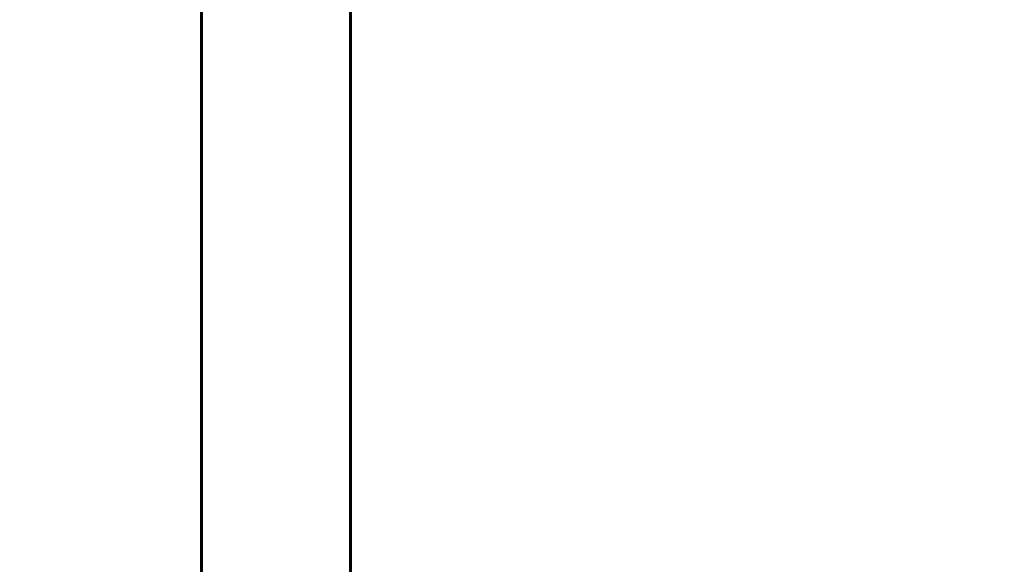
# Model space of a CAD drawing. Header units: millimetres. Extents: x 0 to 297, y 0 to 420.
# Tile 37 of 93: x 171.35 to 187.2, y 196.56 to 205.32. Entities that reach past the tile are written whole.
import ezdxf

# ---------------------------------------------------------------- set-up
doc = ezdxf.new("R2010")
doc.units = ezdxf.units.MM
doc.linetypes.add('K5LT_BASIC', pattern=[0])
doc.linetypes.add('K5LT_THIN', pattern=[0])
doc.layers.add('Системный слой', color=7, linetype='Continuous')
doc.styles.add('KDIMTEXTSTYLE', font='GOST_AU.SHX', dxfattribs={"width": 0.96, "oblique": 15, "height": 5})
doc.dimstyles.new('KDIMSTYLE (0.20)', dxfattribs={"dimtxt": 5, "dimasz": 1, "dimexe": 2, "dimexo": 0, "dimgap": 1, "dimtad": 1, "dimlfac": 5, "dimtxsty": 'KDIMTEXTSTYLE', "dimsah": 1, "dimcen": 0, "dimdle": 1, "dimadec": 0, "dimazin": 0, "dimtfac": 0.667, "dimtmove": 0, "dimatfit": 3, "dimfxl": 1, "dimtvp": 1, "dimtolj": 1, "dimtzin": 0, "dimarcsym": 0})

# ---------------------------------------------------------------- blocks, each defined once
blk = doc.blocks.new('U67')
at = {"layer": 'Системный слой', "color": 150, "linetype": 'K5LT_BASIC', "lineweight": 60, "true_color": 0x0080ff}
blk.add_line((174.275, 191.339), (174.275, 206.423), dxfattribs=at)
blk = doc.blocks.new('U68')
at = {"layer": 'Системный слой', "color": 150, "linetype": 'K5LT_BASIC', "lineweight": 60, "true_color": 0x0080ff}
blk.add_line((176.675, 191.339), (176.675, 206.423), dxfattribs=at)
blk = doc.blocks.new('KDIMARROW_01')
at = {"layer": 'Системный слой'}
blk.add_hatch(color=0, dxfattribs=at).paths.add_polyline_path([(0, 0), (-5, 0.658), (-4.5, 0), (-5, -0.658)])
at = {"layer": 'Системный слой', "color": 0, "linetype": 'K5LT_THIN', "lineweight": 18}
for p, q in [((-4.5, 0), (-5, 0.658)), ((-5, 0.658), (0, 0)), ((0, 0), (-5, -0.658)), ((-5, -0.658), (-4.5, 0)), ((0, 0), (-1, 0))]:
    blk.add_line(p, q, dxfattribs=at)

msp = doc.modelspace()

# ---------------------------------------------------------------- block references
at = {"layer": 'Системный слой'}
for name in ['U67', 'U68']:
    msp.add_blockref(name, (0, 0), dxfattribs=at)

# ---------------------------------------------------------------- dimensions: what is measured, and where the dimension line sits
at = {"layer": 'Системный слой', "color": 7}
msp.add_linear_dim(base=(96.9747, 236.4231), p1=(219.7231, 185.1624), p2=(96.9747, 185.4231), location=(158.3489, 236.4231), text='\\H5.0;\\W0.965;\\Q15;\\H5.0;\\W0.965;\\Q15;\\Q15;Ш', dimstyle='KDIMSTYLE (0.20)', override={"dimexo": 0, "dimblk1": 'KDIMARROW_01', "dimblk2": 'KDIMARROW_01', "dimse1": 0, "dimse2": 0, "dimclrt": 7, "dimtolj": 1}, dxfattribs=at).render()

doc.saveas('drawing.dxf')
